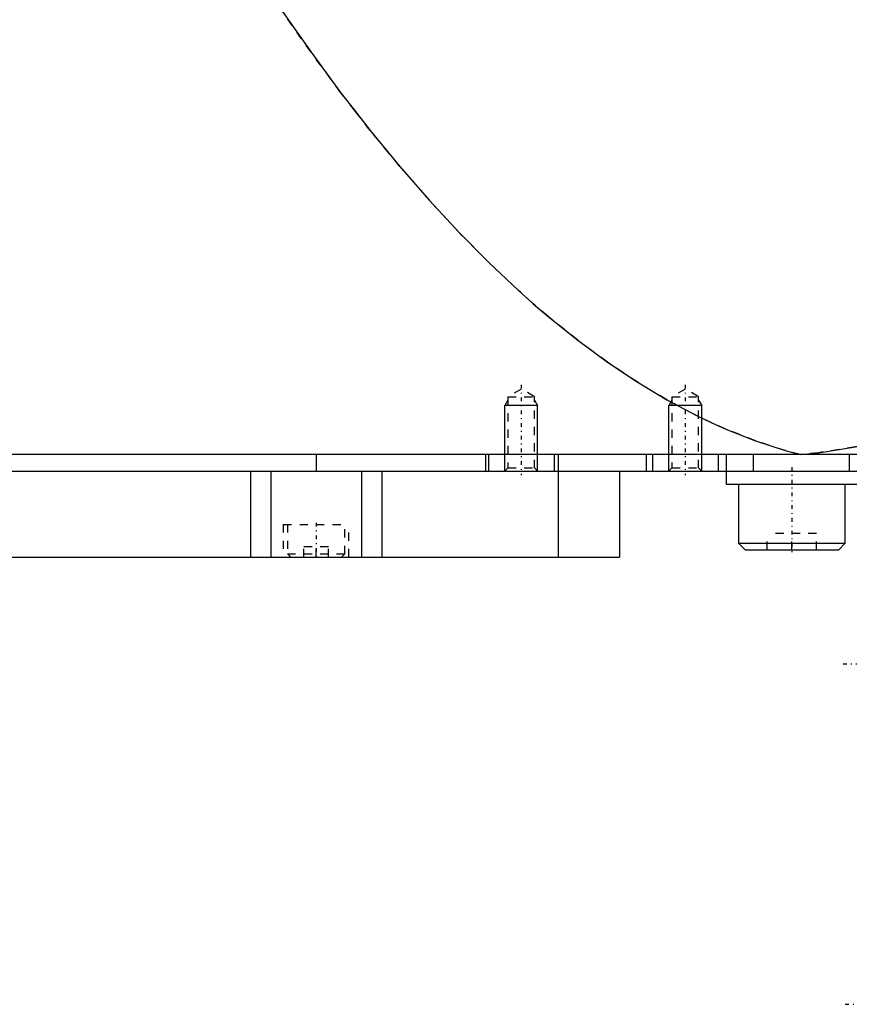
# Model space of a CAD drawing. Extents: x -602 to 168, y -1 to 861.
# Tile 3 of 10: x -461 to -360, y 326 to 446. Entities that reach past the tile are written whole.
import ezdxf

# ---------------------------------------------------------------- set-up
doc = ezdxf.new("R2010")
doc.units = 0
doc.linetypes.add('CENTER', pattern=[1.5, 0.45, -0.5, 0.05, -0.5])
doc.linetypes.add('DASHED', pattern=[2, 1, -1])
for name, color, linetype in [('AM_0', 7, 'CONTINUOUS'), ('AM_10', 7, 'CONTINUOUS'), ('AM_3', 7, 'DASHED'), ('AM_7', 7, 'CENTER')]:
    doc.layers.add(name, color=color, linetype=linetype)

msp = doc.modelspace()

# ---------------------------------------------------------------- linework, layer by layer
at = {"layer": 'AM_0', "color": 7, "linetype": 'CONTINUOUS'}
for p, q in [((-200.5, 393), (-602, 393)), ((-425, 393), (-425, 391)), ((-404.35, 393), (-404.35, 391)), ((-404, 393), (-404, 391)), ((-396, 393), (-396, 391)), ((-395.5, 393), (-395.5, 391)), ((-384.75, 393), (-384.75, 391)), ((-384, 393), (-384, 391)), ((-376, 393), (-376, 391)), ((-375, 393), (-375, 389.4)), ((-371.73, 393), (-371.73, 391)), ((-360.01, 393), (-360.01, 391)), ((-598, 391), (-244, 391)), ((-433, 391), (-433, 380.5)), ((-430.52, 391), (-430.52, 380.5)), ((-419.48, 391), (-419.48, 380.5)), ((-417, 391), (-417, 380.5)), ((-395.51, 391), (-395.51, 380.5)), ((-388, 391), (-388, 380.5)), ((-375, 389.4), (-359, 389.4)), ((-373.5, 389.4), (-373.5, 382.2)), ((-360.5, 382.2), (-360.5, 389.4)), ((-373.5, 382.2), (-372.7, 381.4)), ((-373.5, 382.2), (-360.5, 382.2)), ((-361.3, 381.4), (-360.5, 382.2)), ((-584.3, 380.5), (-388, 380.5)), ((-372.7, 381.4), (-361.3, 381.4))]:
    msp.add_line(p, q, dxfattribs=at)
for points in [[(-431.04, 449.85, 0), (-429.24, 447.19, 0), (-425.62, 442.05, 0), (-422.01, 437.16, 0), (-420.21, 434.81, 0), (-418.4, 432.52, 0), (-414.79, 428.12, 0), (-411.17, 423.97, 0), (-407.56, 420.07, 0), (-403.95, 416.42, 0), (-400.33, 413.01, 0), (-398.53, 411.4, 0), (-396.72, 409.85, 0), (-393.11, 406.94, 0), (-389.49, 404.28, 0), (-385.88, 401.86, 0), (-382.26, 399.69, 0), (-378.65, 397.77, 0), (-376.84, 396.91, 0), (-375.04, 396.1, 0), (-371.42, 394.67, 0), (-367.81, 393.5, 0), (-366, 393, 0)], [(-366, 393, 0), (-363.75, 393.24, 0), (-359.26, 393.95, 0), (-354.77, 394.97, 0), (-352.52, 395.59, 0), (-350.27, 396.29, 0), (-345.78, 397.92, 0), (-341.29, 399.85, 0), (-336.8, 402.09, 0), (-332.3, 404.64, 0), (-327.81, 407.49, 0), (-325.56, 409.03, 0), (-323.32, 410.65, 0), (-318.83, 414.11, 0), (-314.33, 417.88, 0), (-309.84, 421.96, 0), (-305.35, 426.34, 0), (-300.86, 431.03, 0), (-298.61, 433.49, 0), (-296.37, 436.03, 0), (-291.88, 441.33, 0), (-287.39, 446.93, 0), (-285.14, 449.85, 0)]]:
    msp.add_polyline3d(points, dxfattribs=at)
at = {"layer": 'AM_10', "color": 7, "linetype": 'CONTINUOUS'}
for p, q in [((-401.62, 399.66), (-402, 399)), ((-398, 399), (-402, 399)), ((-402, 391), (-402, 399)), ((-398.38, 399.66), (-398, 399)), ((-398, 391), (-398, 399)), ((-381.62, 399.66), (-382, 399)), ((-378, 399), (-382, 399)), ((-382, 391), (-382, 399)), ((-378.38, 399.66), (-378, 399)), ((-378, 391), (-378, 399))]:
    msp.add_line(p, q, dxfattribs=at)
at = {"layer": 'AM_3', "color": 6, "linetype": 'DASHED'}
for p, q in [((-400, 401), (-401.62, 400.06)), ((-398.38, 400.06), (-400, 401)), ((-380, 401), (-381.62, 400.06)), ((-378.38, 400.06), (-380, 401)), ((-401.62, 400.06), (-401.62, 391.38)), ((-401.62, 400.06), (-398.38, 400.06)), ((-398.38, 391.38), (-398.38, 400.06)), ((-381.62, 400.06), (-381.62, 391.38)), ((-381.62, 400.06), (-378.38, 400.06)), ((-378.38, 391.38), (-378.38, 400.06)), ((-401.62, 391.38), (-402, 391)), ((-401.62, 391.38), (-398.38, 391.38)), ((-398, 391), (-398.38, 391.38)), ((-381.62, 391.38), (-382, 391)), ((-381.62, 391.38), (-378.38, 391.38)), ((-378, 391), (-378.38, 391.38)), ((-429, 384.5), (-429, 380.5)), ((-429, 384.5), (-421, 384.5)), ((-428.5, 384.5), (-428.5, 380.9)), ((-421.5, 380.9), (-421.5, 384.5)), ((-421, 380.5), (-421, 384.5)), ((-370, 381.4), (-370, 383.4)), ((-364, 383.4), (-370, 383.4)), ((-367, 381.4), (-367, 383.4)), ((-364, 381.4), (-364, 383.4)), ((-426.5, 380.5), (-426.5, 381.75)), ((-423.5, 381.75), (-426.5, 381.75)), ((-425, 380.5), (-425, 381.75)), ((-423.5, 380.5), (-423.5, 381.75)), ((-428.5, 380.9), (-428.1, 380.5)), ((-428.5, 380.9), (-421.5, 380.9)), ((-421.9, 380.5), (-421.5, 380.9))]:
    msp.add_line(p, q, dxfattribs=at)
for points in [[(-366, 393, 0), (-367.81, 393.5, 0), (-371.42, 394.67, 0), (-375.04, 396.1, 0), (-376.84, 396.91, 0), (-378.65, 397.77, 0), (-382.26, 399.69, 0), (-385.88, 401.86, 0), (-389.49, 404.28, 0), (-393.11, 406.94, 0), (-396.72, 409.85, 0), (-398.53, 411.4, 0), (-400.33, 413.01, 0), (-403.95, 416.42, 0), (-407.56, 420.07, 0), (-411.17, 423.97, 0), (-414.79, 428.12, 0), (-418.4, 432.52, 0), (-420.21, 434.81, 0), (-422.01, 437.16, 0), (-425.62, 442.05, 0), (-429.24, 447.19, 0), (-431.04, 449.85, 0)], [(-285.14, 449.85, 0), (-287.39, 446.93, 0), (-291.88, 441.33, 0), (-296.37, 436.03, 0), (-298.61, 433.49, 0), (-300.86, 431.03, 0), (-305.35, 426.34, 0), (-309.84, 421.96, 0), (-314.33, 417.88, 0), (-318.83, 414.11, 0), (-323.32, 410.65, 0), (-325.56, 409.03, 0), (-327.81, 407.49, 0), (-332.3, 404.64, 0), (-336.8, 402.09, 0), (-341.29, 399.85, 0), (-345.78, 397.92, 0), (-350.27, 396.29, 0), (-352.52, 395.59, 0), (-354.77, 394.97, 0), (-359.26, 393.95, 0), (-363.75, 393.24, 0), (-366, 393, 0)]]:
    msp.add_polyline3d(points, dxfattribs=at)
at = {"layer": 'AM_7', "color": 4, "linetype": 'CENTER'}
for p, q in [((-400, 401.5), (-400, 390.5)), ((-380, 401.5), (-380, 390.5)), ((-367, 391.48), (-367, 380.92)), ((-425, 384.7), (-425, 380.3)), ((-360.75, 367.5), (-344.25, 367.5)), ((-360.5, 326), (-349.5, 326))]:
    msp.add_line(p, q, dxfattribs=at)

doc.saveas('drawing.dxf')
